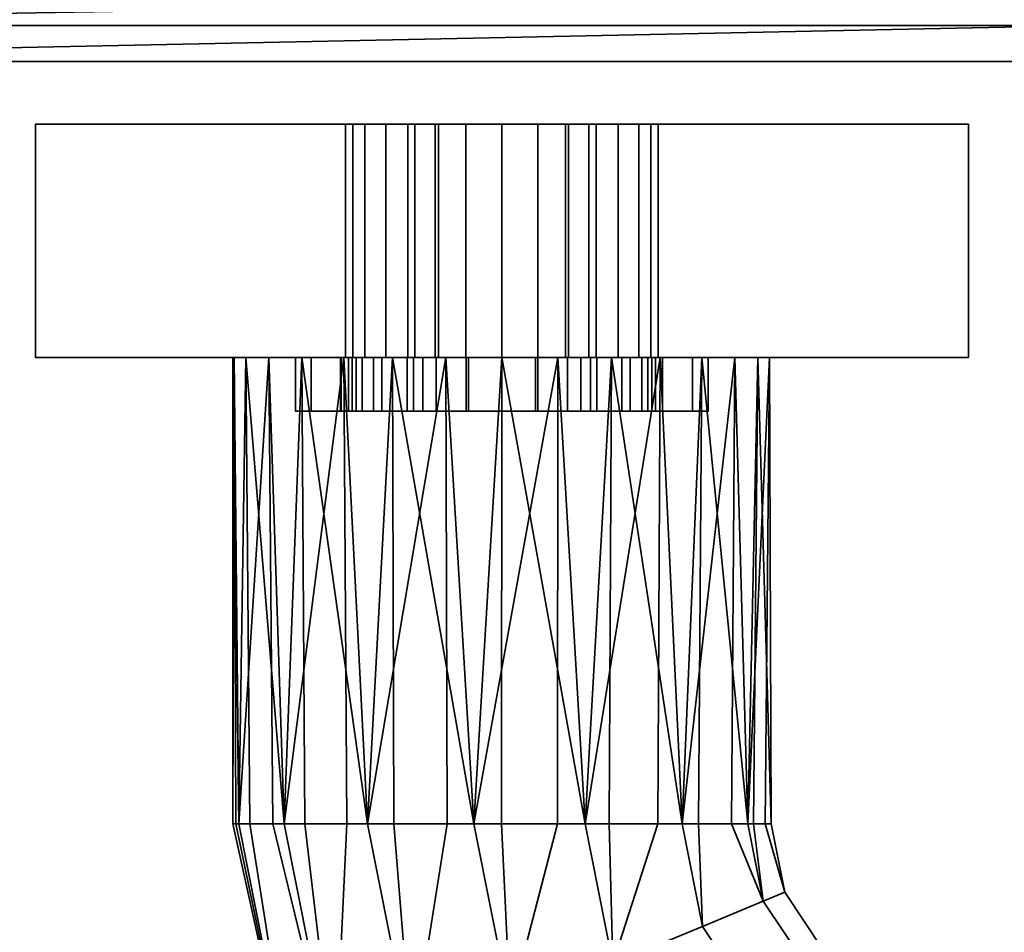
# Model space of a CAD drawing. Header units: millimetres. Extents: x -488 to 6688, y -115 to 115.
# Tile 75 of 256: x -281 to -226, y -89 to -38. Entities that reach past the tile are written whole.
import ezdxf

# ---------------------------------------------------------------- set-up
doc = ezdxf.new("R2010")
doc.units = ezdxf.units.MM
doc.layers.add('151', color=7, linetype='Continuous', true_color=0xffffff)

# ---------------------------------------------------------------- blocks, each defined once
blk = doc.blocks.new('UG_SURFACE_007')
at = {"layer": '151', "color": 35, "linetype": 'Continuous', "lineweight": 35}
for points in [[(-320.5, -38.5), (306.5, -19.9), (308.5, -19.9), (308.5, -27.5)], [(-308.5, -27.5), (306.5, -19.9), (-320.5, -38.5)], [(320.5, -38.5), (-320.5, -38.5), (308.5, -27.5)], [(-318.5, -40.5, 2030), (308.5, -27.5, 2030), (-308.5, -27.5, 2030)], [(308.5, -27.5, 2030), (-318.5, -40.5, 2030), (318.5, -40.5, 2030)], [(-318.5, -40.5, 2), (-320.5, -38.5), (320.5, -38.5), (318.5, -40.5, 2)], [(-318.5, -40.5, 2), (318.5, -40.5, 2), (318.5, -40.5, 2030), (-318.5, -40.5, 2030)]]:
    blk.add_3dface(points, dxfattribs=at)
blk = doc.blocks.new('UG_SURFACE_026')
at = {"layer": '151', "color": 252, "linetype": 'Continuous', "lineweight": 35}
for points in [[(-262.346, -57, 1013.609), (-262.346, -60, 1013.609), (-261.15, -60, 1016.597), (-261.15, -57, 1016.597)], [(-262.346, -57, 1010.391), (-262.346, -60, 1010.391), (-262.346, -60, 1013.609), (-262.346, -57, 1013.609)], [(-261.15, -57, 1007.403), (-261.15, -60, 1007.403), (-262.346, -60, 1010.391), (-262.346, -57, 1010.391)], [(-261.15, -57, 1007.403), (-262.346, -57, 1010.391), (-262.346, -57, 1013.609), (-256, -57, 1003.739)], [(-262.346, -57, 1013.609), (-261.15, -57, 1016.597), (-256, -57, 1003.739)], [(-261.15, -57, 1016.597), (-261.15, -60, 1016.597), (-258.928, -60, 1018.926), (-258.928, -57, 1018.926)], [(-258.928, -57, 1005.074), (-258.928, -60, 1005.074), (-261.15, -60, 1007.403), (-261.15, -57, 1007.403)], [(-256, -57, 1003.739), (-258.928, -57, 1005.074), (-261.15, -57, 1007.403)], [(-261.15, -57, 1016.597), (-258.928, -57, 1018.926), (-256, -57, 1020.261), (-256, -57, 1003.739)], [(-258.928, -57, 1018.926), (-258.928, -60, 1018.926), (-256, -60, 1020.261), (-256, -57, 1020.261)], [(-256, -57, 1003.739), (-256, -60, 1003.739), (-258.928, -60, 1005.074), (-258.928, -57, 1005.074)], [(-256, -57, 1020.261), (-256, -60, 1020.261), (-256, -60, 1003.739), (-256, -57, 1003.739)], [(-256, -60, 1003.739), (-262.346, -60, 1013.609), (-262.346, -60, 1010.391), (-261.15, -60, 1007.403)], [(-256, -60, 1003.739), (-261.15, -60, 1016.597), (-262.346, -60, 1013.609)], [(-256, -60, 1003.739), (-256, -60, 1020.261), (-258.928, -60, 1018.926), (-261.15, -60, 1016.597)], [(-261.15, -60, 1007.403), (-258.928, -60, 1005.074), (-256, -60, 1003.739)]]:
    blk.add_3dface(points, dxfattribs=at)
blk = doc.blocks.new('UG_SURFACE_028')
at = {"layer": '151', "color": 252, "linetype": 'Continuous', "lineweight": 35}
for points in [[(-265.5, -57, 1014.5), (-262.951, -57, 1012.941), (-263, -57, 1012)], [(-265.5, -57, 1014.5), (-264.625, -57, 1018.901), (-261.794, -57, 1016.5), (-262.951, -57, 1012.941)], [(-263, -57, 1012), (-262.56, -57, 1009.219), (-265.5, -57, 993.5), (-265.5, -57, 1014.5)], [(-264.625, -57, 989.099), (-265.5, -57, 993.5), (-260.688, -57, 1005.978), (-257.661, -57, 1003.778)], [(-262.56, -57, 1009.219), (-260.688, -57, 1005.978), (-265.5, -57, 993.5)], [(-264.625, -57, 989.099), (-264.625, -60, 989.099), (-265.5, -60, 993.5), (-265.5, -57, 993.5)], [(-265.5, -57, 993.5), (-265.5, -60, 993.5), (-265.5, -60, 1014.5), (-265.5, -57, 1014.5)], [(-265.5, -57, 1014.5), (-265.5, -60, 1014.5), (-264.625, -60, 1018.901), (-264.625, -57, 1018.901)], [(-262.132, -57, 985.368), (-264.625, -57, 989.099), (-257.661, -57, 1003.778), (-254, -57, 1003)], [(-264.625, -57, 1018.901), (-262.132, -57, 1022.632), (-259.29, -57, 1019.281), (-261.794, -57, 1016.5)], [(-262.132, -57, 985.368), (-262.132, -60, 985.368), (-264.625, -60, 989.099), (-264.625, -57, 989.099)], [(-264.625, -57, 1018.901), (-264.625, -60, 1018.901), (-262.132, -60, 1022.632), (-262.132, -57, 1022.632)], [(-263, -57, 1012), (-262.951, -57, 1012.941), (-262.951, -60, 1012.941), (-263, -60, 1012)], [(-263, -60, 1012), (-262.56, -60, 1009.219), (-262.56, -57, 1009.219), (-263, -57, 1012)], [(-261.794, -57, 1016.5), (-261.794, -60, 1016.5), (-262.951, -60, 1012.941), (-262.951, -57, 1012.941)], [(-262.56, -57, 1009.219), (-262.56, -60, 1009.219), (-260.688, -60, 1005.978), (-260.688, -57, 1005.978)], [(-254, -57, 1003), (-258.401, -57, 982.875), (-262.132, -57, 985.368)], [(-255.871, -57, 1020.803), (-259.29, -57, 1019.281), (-262.132, -57, 1022.632), (-258.401, -57, 1025.125)], [(-258.401, -57, 982.875), (-258.401, -60, 982.875), (-262.132, -60, 985.368), (-262.132, -57, 985.368)], [(-262.132, -57, 1022.632), (-262.132, -60, 1022.632), (-258.401, -60, 1025.125), (-258.401, -57, 1025.125)], [(-259.29, -57, 1019.281), (-259.29, -60, 1019.281), (-261.794, -60, 1016.5), (-261.794, -57, 1016.5)], [(-260.688, -57, 1005.978), (-260.688, -60, 1005.978), (-257.661, -60, 1003.778), (-257.661, -57, 1003.778)], [(-255.871, -57, 1020.803), (-255.871, -60, 1020.803), (-259.29, -60, 1019.281), (-259.29, -57, 1019.281)], [(-254, -57, 1003), (-254, -57, 982), (-258.401, -57, 982.875)], [(-252.129, -57, 1020.803), (-255.871, -57, 1020.803), (-258.401, -57, 1025.125), (-254, -57, 1026)], [(-254, -57, 982), (-254, -60, 982), (-258.401, -60, 982.875), (-258.401, -57, 982.875)], [(-258.401, -57, 1025.125), (-258.401, -60, 1025.125), (-254, -60, 1026), (-254, -57, 1026)], [(-257.661, -57, 1003.778), (-257.661, -60, 1003.778), (-254, -60, 1003), (-254, -57, 1003)], [(-252.129, -57, 1020.803), (-252.129, -60, 1020.803), (-255.871, -60, 1020.803), (-255.871, -57, 1020.803)], [(-254, -57, 1003), (-254, -60, 1003), (-250.339, -60, 1003.778), (-250.339, -57, 1003.778)], [(-254, -57, 1003), (-250.339, -57, 1003.778), (-243.375, -57, 989.099), (-245.868, -57, 985.368)], [(-245.868, -57, 985.368), (-249.599, -57, 982.875), (-254, -57, 1003)], [(-254, -57, 1026), (-249.599, -57, 1025.125), (-252.129, -57, 1020.803)], [(-249.599, -57, 982.875), (-254, -57, 982), (-254, -57, 1003)], [(-249.599, -57, 982.875), (-249.599, -60, 982.875), (-254, -60, 982), (-254, -57, 982)], [(-254, -57, 1026), (-254, -60, 1026), (-249.599, -60, 1025.125), (-249.599, -57, 1025.125)], [(-248.71, -57, 1019.281), (-248.71, -60, 1019.281), (-252.129, -60, 1020.803), (-252.129, -57, 1020.803)], [(-248.71, -57, 1019.281), (-252.129, -57, 1020.803), (-249.599, -57, 1025.125), (-245.868, -57, 1022.632)], [(-250.339, -57, 1003.778), (-250.339, -60, 1003.778), (-247.312, -60, 1005.978), (-247.312, -57, 1005.978)], [(-242.5, -57, 993.5), (-243.375, -57, 989.099), (-250.339, -57, 1003.778), (-247.312, -57, 1005.978)], [(-245.868, -57, 985.368), (-245.868, -60, 985.368), (-249.599, -60, 982.875), (-249.599, -57, 982.875)], [(-249.599, -57, 1025.125), (-249.599, -60, 1025.125), (-245.868, -60, 1022.632), (-245.868, -57, 1022.632)], [(-246.206, -57, 1016.5), (-246.206, -60, 1016.5), (-248.71, -60, 1019.281), (-248.71, -57, 1019.281)], [(-246.206, -57, 1016.5), (-248.71, -57, 1019.281), (-245.868, -57, 1022.632), (-243.375, -57, 1018.901)], [(-247.312, -57, 1005.978), (-247.312, -60, 1005.978), (-245.44, -60, 1009.219), (-245.44, -57, 1009.219)], [(-247.312, -57, 1005.978), (-245.44, -57, 1009.219), (-242.5, -57, 993.5)], [(-245.049, -57, 1012.941), (-245.049, -60, 1012.941), (-246.206, -60, 1016.5), (-246.206, -57, 1016.5)], [(-243.375, -57, 1018.901), (-242.5, -57, 1014.5), (-245.049, -57, 1012.941), (-246.206, -57, 1016.5)], [(-243.375, -57, 989.099), (-243.375, -60, 989.099), (-245.868, -60, 985.368), (-245.868, -57, 985.368)], [(-245.868, -57, 1022.632), (-245.868, -60, 1022.632), (-243.375, -60, 1018.901), (-243.375, -57, 1018.901)], [(-245.44, -57, 1009.219), (-245.44, -60, 1009.219), (-245.049, -60, 1012.941), (-245.049, -57, 1012.941)], [(-242.5, -57, 1014.5), (-242.5, -57, 993.5), (-245.44, -57, 1009.219), (-245.049, -57, 1012.941)], [(-242.5, -57, 993.5), (-242.5, -60, 993.5), (-243.375, -60, 989.099), (-243.375, -57, 989.099)], [(-243.375, -57, 1018.901), (-243.375, -60, 1018.901), (-242.5, -60, 1014.5), (-242.5, -57, 1014.5)], [(-242.5, -57, 1014.5), (-242.5, -60, 1014.5), (-242.5, -60, 993.5), (-242.5, -57, 993.5)], [(-265.5, -60, 1014.5), (-265.5, -60, 993.5), (-262.56, -60, 1009.219), (-263, -60, 1012)], [(-263, -60, 1012), (-262.951, -60, 1012.941), (-265.5, -60, 1014.5)], [(-265.5, -60, 993.5), (-260.688, -60, 1005.978), (-262.56, -60, 1009.219)], [(-262.951, -60, 1012.941), (-261.794, -60, 1016.5), (-264.625, -60, 1018.901), (-265.5, -60, 1014.5)], [(-257.661, -60, 1003.778), (-260.688, -60, 1005.978), (-265.5, -60, 993.5), (-264.625, -60, 989.099)], [(-261.794, -60, 1016.5), (-259.29, -60, 1019.281), (-262.132, -60, 1022.632), (-264.625, -60, 1018.901)], [(-254, -60, 1003), (-257.661, -60, 1003.778), (-264.625, -60, 989.099), (-262.132, -60, 985.368)], [(-258.401, -60, 1025.125), (-262.132, -60, 1022.632), (-259.29, -60, 1019.281), (-255.871, -60, 1020.803)], [(-262.132, -60, 985.368), (-258.401, -60, 982.875), (-254, -60, 982), (-254, -60, 1003)], [(-254, -60, 1026), (-258.401, -60, 1025.125), (-255.871, -60, 1020.803)], [(-255.871, -60, 1020.803), (-252.129, -60, 1020.803), (-249.599, -60, 1025.125), (-254, -60, 1026)], [(-254, -60, 1003), (-249.599, -60, 982.875), (-245.868, -60, 985.368)], [(-254, -60, 1003), (-254, -60, 982), (-249.599, -60, 982.875)], [(-245.868, -60, 985.368), (-243.375, -60, 989.099), (-250.339, -60, 1003.778), (-254, -60, 1003)], [(-252.129, -60, 1020.803), (-248.71, -60, 1019.281), (-245.868, -60, 1022.632), (-249.599, -60, 1025.125)], [(-247.312, -60, 1005.978), (-250.339, -60, 1003.778), (-243.375, -60, 989.099), (-242.5, -60, 993.5)], [(-243.375, -60, 1018.901), (-245.868, -60, 1022.632), (-248.71, -60, 1019.281), (-246.206, -60, 1016.5)], [(-242.5, -60, 993.5), (-245.44, -60, 1009.219), (-247.312, -60, 1005.978)], [(-246.206, -60, 1016.5), (-245.049, -60, 1012.941), (-242.5, -60, 1014.5), (-243.375, -60, 1018.901)], [(-242.5, -60, 993.5), (-242.5, -60, 1014.5), (-245.049, -60, 1012.941), (-245.44, -60, 1009.219)]]:
    blk.add_3dface(points, dxfattribs=at)
blk = doc.blocks.new('UG_SURFACE_030')
at = {"layer": '151', "color": 252, "linetype": 'Continuous', "lineweight": 35}
for points in [[(-252, -57, 1003.739), (-252, -60, 1003.739), (-252, -60, 1020.261), (-252, -57, 1020.261)], [(-249.072, -57, 1005.074), (-249.072, -60, 1005.074), (-252, -60, 1003.739), (-252, -57, 1003.739)], [(-252, -57, 1020.261), (-252, -60, 1020.261), (-249.072, -60, 1018.926), (-249.072, -57, 1018.926)], [(-252, -57, 1003.739), (-249.072, -57, 1018.926), (-246.85, -57, 1016.597), (-245.654, -57, 1013.609)], [(-252, -57, 1003.739), (-252, -57, 1020.261), (-249.072, -57, 1018.926)], [(-246.85, -57, 1007.403), (-249.072, -57, 1005.074), (-252, -57, 1003.739), (-245.654, -57, 1013.609)], [(-246.85, -57, 1007.403), (-246.85, -60, 1007.403), (-249.072, -60, 1005.074), (-249.072, -57, 1005.074)], [(-249.072, -57, 1018.926), (-249.072, -60, 1018.926), (-246.85, -60, 1016.597), (-246.85, -57, 1016.597)], [(-245.654, -57, 1010.391), (-245.654, -60, 1010.391), (-246.85, -60, 1007.403), (-246.85, -57, 1007.403)], [(-246.85, -57, 1016.597), (-246.85, -60, 1016.597), (-245.654, -60, 1013.609), (-245.654, -57, 1013.609)], [(-245.654, -57, 1013.609), (-245.654, -57, 1010.391), (-246.85, -57, 1007.403)], [(-245.654, -57, 1013.609), (-245.654, -60, 1013.609), (-245.654, -60, 1010.391), (-245.654, -57, 1010.391)], [(-245.654, -60, 1013.609), (-252, -60, 1003.739), (-249.072, -60, 1005.074), (-246.85, -60, 1007.403)], [(-245.654, -60, 1013.609), (-246.85, -60, 1016.597), (-249.072, -60, 1018.926), (-252, -60, 1003.739)], [(-249.072, -60, 1018.926), (-252, -60, 1020.261), (-252, -60, 1003.739)], [(-246.85, -60, 1007.403), (-245.654, -60, 1010.391), (-245.654, -60, 1013.609)]]:
    blk.add_3dface(points, dxfattribs=at)
blk = doc.blocks.new('UG_SURFACE_032')
at = {"layer": '151', "color": 254, "linetype": 'Continuous', "lineweight": 35}
for points in [[(-254, -44, 948), (-280, -44, 951.5), (-256.009, -44, 987.65), (-254, -44, 987.25)], [(-280, -44, 951.5), (-258.85, -44, 990.491), (-257.712, -44, 988.788)], [(-280, -44, 951.5), (-261.632, -44, 1007.721), (-259.25, -44, 1005), (-259.25, -44, 992.5)], [(-259.25, -44, 992.5), (-258.85, -44, 990.491), (-280, -44, 951.5)], [(-257.712, -44, 988.788), (-256.009, -44, 987.65), (-280, -44, 951.5)], [(-280, -44, 1186.5), (-260.473, -44, 1017.888), (-262.301, -44, 1014.767)], [(-262.301, -44, 1014.767), (-262.711, -44, 1011.173), (-280, -44, 951.5), (-280, -44, 1186.5)], [(-262.711, -44, 1011.173), (-261.632, -44, 1007.721), (-280, -44, 951.5)], [(-280, -44, 1186.5), (-254, -44, 1190), (-254, -44, 1020.75), (-257.539, -44, 1020.002)], [(-257.539, -44, 1020.002), (-260.473, -44, 1017.888), (-280, -44, 1186.5)], [(-254, -44, 948), (-254, -57, 948), (-280, -57, 951.5), (-280, -44, 951.5)], [(-280, -44, 951.5), (-280, -57, 951.5), (-280, -57, 1186.5), (-280, -44, 1186.5)], [(-280, -44, 1186.5), (-280, -57, 1186.5), (-254, -57, 1190), (-254, -44, 1190)], [(-262.711, -44, 1011.173), (-262.711, -57, 1011.173), (-261.632, -57, 1007.721), (-261.632, -44, 1007.721)], [(-262.301, -44, 1014.767), (-262.301, -57, 1014.767), (-262.711, -57, 1011.173), (-262.711, -44, 1011.173)], [(-260.473, -44, 1017.888), (-260.473, -57, 1017.888), (-262.301, -57, 1014.767), (-262.301, -44, 1014.767)], [(-261.632, -44, 1007.721), (-261.632, -57, 1007.721), (-259.25, -57, 1005), (-259.25, -44, 1005)], [(-257.539, -44, 1020.002), (-257.539, -57, 1020.002), (-260.473, -57, 1017.888), (-260.473, -44, 1017.888)], [(-259.25, -44, 1005), (-259.25, -57, 1005), (-259.25, -57, 992.5), (-259.25, -44, 992.5)], [(-259.25, -44, 992.5), (-259.25, -57, 992.5), (-258.85, -57, 990.491), (-258.85, -44, 990.491)], [(-258.85, -44, 990.491), (-258.85, -57, 990.491), (-257.712, -57, 988.788), (-257.712, -44, 988.788)], [(-257.712, -44, 988.788), (-257.712, -57, 988.788), (-256.009, -57, 987.65), (-256.009, -44, 987.65)], [(-254, -44, 1020.75), (-254, -57, 1020.75), (-257.539, -57, 1020.002), (-257.539, -44, 1020.002)], [(-256.009, -44, 987.65), (-256.009, -57, 987.65), (-254, -57, 987.25), (-254, -44, 987.25)], [(-254, -44, 987.25), (-251.991, -44, 987.65), (-228, -44, 951.5), (-254, -44, 948)], [(-250.461, -44, 1020.002), (-254, -44, 1020.75), (-254, -44, 1190), (-228, -44, 1186.5)], [(-250.461, -44, 1020.002), (-250.461, -57, 1020.002), (-254, -57, 1020.75), (-254, -44, 1020.75)], [(-228, -44, 951.5), (-228, -57, 951.5), (-254, -57, 948), (-254, -44, 948)], [(-254, -44, 987.25), (-254, -57, 987.25), (-251.991, -57, 987.65), (-251.991, -44, 987.65)], [(-254, -44, 1190), (-254, -57, 1190), (-228, -57, 1186.5), (-228, -44, 1186.5)], [(-228, -44, 951.5), (-251.991, -44, 987.65), (-250.288, -44, 988.788)], [(-251.991, -44, 987.65), (-251.991, -57, 987.65), (-250.288, -57, 988.788), (-250.288, -44, 988.788)], [(-228, -44, 1186.5), (-247.527, -44, 1017.888), (-250.461, -44, 1020.002)], [(-247.527, -44, 1017.888), (-247.527, -57, 1017.888), (-250.461, -57, 1020.002), (-250.461, -44, 1020.002)], [(-228, -44, 951.5), (-250.288, -44, 988.788), (-249.15, -44, 990.491)], [(-250.288, -44, 988.788), (-250.288, -57, 988.788), (-249.15, -57, 990.491), (-249.15, -44, 990.491)], [(-228, -44, 951.5), (-249.15, -44, 990.491), (-248.75, -44, 992.5)], [(-249.15, -44, 990.491), (-249.15, -57, 990.491), (-248.75, -57, 992.5), (-248.75, -44, 992.5)], [(-248.75, -44, 992.5), (-248.75, -57, 992.5), (-248.75, -57, 1005), (-248.75, -44, 1005)], [(-248.75, -44, 992.5), (-248.75, -44, 1005), (-246.368, -44, 1007.721), (-228, -44, 951.5)], [(-248.75, -44, 1005), (-248.75, -57, 1005), (-246.368, -57, 1007.721), (-246.368, -44, 1007.721)], [(-245.699, -44, 1014.767), (-247.527, -44, 1017.888), (-228, -44, 1186.5)], [(-245.699, -44, 1014.767), (-245.699, -57, 1014.767), (-247.527, -57, 1017.888), (-247.527, -44, 1017.888)], [(-228, -44, 951.5), (-246.368, -44, 1007.721), (-245.289, -44, 1011.173)], [(-246.368, -44, 1007.721), (-246.368, -57, 1007.721), (-245.289, -57, 1011.173), (-245.289, -44, 1011.173)], [(-245.289, -44, 1011.173), (-245.699, -44, 1014.767), (-228, -44, 1186.5), (-228, -44, 951.5)], [(-245.289, -44, 1011.173), (-245.289, -57, 1011.173), (-245.699, -57, 1014.767), (-245.699, -44, 1014.767)], [(-228, -44, 1186.5), (-228, -57, 1186.5), (-228, -57, 951.5), (-228, -44, 951.5)], [(-280, -57, 951.5), (-258.85, -57, 990.491), (-259.25, -57, 992.5)], [(-280, -57, 951.5), (-257.712, -57, 988.788), (-258.85, -57, 990.491)], [(-280, -57, 951.5), (-256.009, -57, 987.65), (-257.712, -57, 988.788)], [(-280, -57, 951.5), (-254, -57, 948), (-254, -57, 987.25), (-256.009, -57, 987.65)], [(-280, -57, 951.5), (-268.266, -57, 1099.365), (-269, -57, 1104)], [(-280, -57, 951.5), (-262.711, -57, 1011.173), (-262.301, -57, 1014.767)], [(-259.25, -57, 992.5), (-259.25, -57, 1005), (-261.632, -57, 1007.721), (-280, -57, 951.5)], [(-269, -57, 1104), (-268.918, -57, 1105.568), (-280, -57, 1186.5), (-280, -57, 951.5)], [(-261.632, -57, 1007.721), (-262.711, -57, 1011.173), (-280, -57, 951.5)], [(-280, -57, 951.5), (-265.147, -57, 1093.963), (-268.266, -57, 1099.365)], [(-262.301, -57, 1014.767), (-254, -57, 1089), (-260.101, -57, 1090.297), (-280, -57, 951.5)], [(-280, -57, 1186.5), (-266.99, -57, 1111.5), (-262.817, -57, 1116.135)], [(-260.101, -57, 1090.297), (-265.147, -57, 1093.963), (-280, -57, 951.5)], [(-254, -57, 1190), (-280, -57, 1186.5), (-257.119, -57, 1118.672)], [(-268.918, -57, 1105.568), (-266.99, -57, 1111.5), (-280, -57, 1186.5)], [(-262.817, -57, 1116.135), (-257.119, -57, 1118.672), (-280, -57, 1186.5)], [(-269, -57, 1104), (-268.266, -57, 1099.365), (-268.672, -83, 1100.881)], [(-268.918, -57, 1105.568), (-269, -57, 1104), (-269, -83, 1104)], [(-269, -83, 1104), (-268.836, -83, 1105.559), (-268.918, -57, 1105.568)], [(-268.672, -83, 1100.881), (-269, -83, 1104), (-269, -57, 1104)], [(-266.99, -57, 1111.5), (-268.918, -57, 1105.568), (-268.672, -83, 1107.119)], [(-268.918, -57, 1105.568), (-268.836, -83, 1105.559), (-268.672, -83, 1107.119)], [(-268.266, -57, 1099.365), (-268.041, -83, 1099.465), (-268.672, -83, 1100.881)], [(-268.672, -83, 1107.119), (-266.766, -83, 1111.4), (-266.99, -57, 1111.5)], [(-268.266, -57, 1099.365), (-265.147, -57, 1093.963), (-266.135, -83, 1095.183)], [(-266.135, -83, 1095.183), (-268.041, -83, 1099.465), (-268.266, -57, 1099.365)], [(-262.817, -57, 1116.135), (-266.99, -57, 1111.5), (-266.135, -83, 1112.817)], [(-266.99, -57, 1111.5), (-266.766, -83, 1111.4), (-266.135, -83, 1112.817)], [(-265.147, -57, 1093.963), (-264.983, -83, 1094.146), (-266.135, -83, 1095.183)], [(-266.135, -83, 1112.817), (-262.652, -83, 1115.953), (-262.817, -57, 1116.135)], [(-265.147, -57, 1093.963), (-260.101, -57, 1090.297), (-261.5, -83, 1091.01)], [(-261.5, -83, 1091.01), (-264.983, -83, 1094.146), (-265.147, -57, 1093.963)], [(-257.119, -57, 1118.672), (-262.817, -57, 1116.135), (-261.5, -83, 1116.99)], [(-262.817, -57, 1116.135), (-262.652, -83, 1115.953), (-261.5, -83, 1116.99)], [(-254, -57, 1089), (-262.301, -57, 1014.767), (-260.473, -57, 1017.888)], [(-260.101, -57, 1090.297), (-260.025, -83, 1090.53), (-261.5, -83, 1091.01)], [(-261.5, -83, 1116.99), (-257.043, -83, 1118.439), (-257.119, -57, 1118.672)], [(-254, -57, 1089), (-260.473, -57, 1017.888), (-257.539, -57, 1020.002)], [(-260.101, -57, 1090.297), (-254, -57, 1089), (-255.568, -83, 1089.082)], [(-255.568, -83, 1089.082), (-260.025, -83, 1090.53), (-260.101, -57, 1090.297)], [(-257.539, -57, 1020.002), (-254, -57, 1020.75), (-254, -57, 1089)], [(-250.881, -57, 1118.672), (-257.119, -57, 1118.672), (-255.568, -83, 1118.918)], [(-257.119, -57, 1118.672), (-257.043, -83, 1118.439), (-255.568, -83, 1118.918)], [(-257.119, -57, 1118.672), (-250.881, -57, 1118.672), (-228, -57, 1186.5), (-254, -57, 1190)], [(-254, -57, 1089), (-254.026, -83, 1089.244), (-255.568, -83, 1089.082)], [(-255.568, -83, 1118.918), (-250.907, -83, 1118.428), (-250.881, -57, 1118.672)], [(-249.365, -83, 1089.734), (-254.026, -83, 1089.244), (-254, -57, 1089)], [(-254, -57, 1089), (-247.899, -57, 1090.297), (-249.365, -83, 1089.734)], [(-247.899, -57, 1090.297), (-254, -57, 1089), (-254, -57, 1020.75), (-250.461, -57, 1020.002)], [(-251.991, -57, 987.65), (-254, -57, 987.25), (-254, -57, 948), (-228, -57, 951.5)], [(-250.288, -57, 988.788), (-251.991, -57, 987.65), (-228, -57, 951.5)], [(-250.881, -57, 1118.672), (-250.907, -83, 1118.428), (-249.365, -83, 1118.266)], [(-245.183, -57, 1116.135), (-250.881, -57, 1118.672), (-249.365, -83, 1118.266)], [(-228, -57, 1186.5), (-250.881, -57, 1118.672), (-245.183, -57, 1116.135)], [(-250.461, -57, 1020.002), (-247.527, -57, 1017.888), (-247.899, -57, 1090.297)], [(-249.15, -57, 990.491), (-250.288, -57, 988.788), (-228, -57, 951.5)], [(-247.899, -57, 1090.297), (-248.022, -83, 1090.51), (-249.365, -83, 1089.734)], [(-249.365, -83, 1118.266), (-245.306, -83, 1115.923), (-245.183, -57, 1116.135)], [(-248.75, -57, 992.5), (-249.15, -57, 990.491), (-228, -57, 951.5)], [(-228, -57, 951.5), (-246.368, -57, 1007.721), (-248.75, -57, 1005), (-248.75, -57, 992.5)], [(-243.963, -83, 1092.853), (-248.022, -83, 1090.51), (-247.899, -57, 1090.297)], [(-247.899, -57, 1090.297), (-242.853, -57, 1093.963), (-243.963, -83, 1092.853)], [(-228, -57, 951.5), (-247.899, -57, 1090.297), (-245.699, -57, 1014.767), (-245.289, -57, 1011.173)], [(-247.899, -57, 1090.297), (-247.527, -57, 1017.888), (-245.699, -57, 1014.767)], [(-228, -57, 951.5), (-242.853, -57, 1093.963), (-247.899, -57, 1090.297)], [(-245.289, -57, 1011.173), (-246.368, -57, 1007.721), (-228, -57, 951.5)], [(-245.183, -57, 1116.135), (-245.306, -83, 1115.923), (-243.963, -83, 1115.147)], [(-241.01, -57, 1111.5), (-245.183, -57, 1116.135), (-243.963, -83, 1115.147)], [(-245.183, -57, 1116.135), (-241.01, -57, 1111.5), (-228, -57, 1186.5)], [(-242.853, -57, 1093.963), (-243.052, -83, 1094.107), (-243.963, -83, 1092.853)], [(-243.963, -83, 1115.147), (-241.208, -83, 1111.356), (-241.01, -57, 1111.5)], [(-240.297, -83, 1097.899), (-243.052, -83, 1094.107), (-242.853, -57, 1093.963)], [(-242.853, -57, 1093.963), (-239.734, -57, 1099.365), (-240.297, -83, 1097.899)], [(-239.734, -57, 1099.365), (-242.853, -57, 1093.963), (-228, -57, 951.5)], [(-241.01, -57, 1111.5), (-241.208, -83, 1111.356), (-240.297, -83, 1110.101)], [(-239.082, -57, 1105.568), (-241.01, -57, 1111.5), (-240.297, -83, 1110.101)], [(-241.01, -57, 1111.5), (-239.082, -57, 1105.568), (-228, -57, 1186.5)], [(-239.734, -57, 1099.365), (-239.974, -83, 1099.416), (-240.297, -83, 1097.899)], [(-240.297, -83, 1110.101), (-239.322, -83, 1105.517), (-239.082, -57, 1105.568)], [(-239, -83, 1104), (-239.974, -83, 1099.416), (-239.734, -57, 1099.365)], [(-239.734, -57, 1099.365), (-239.082, -57, 1105.568), (-239, -83, 1104)], [(-228, -57, 951.5), (-228, -57, 1186.5), (-239.082, -57, 1105.568), (-239.734, -57, 1099.365)], [(-239.082, -57, 1105.568), (-239.322, -83, 1105.517), (-239, -83, 1104)], [(-265.652, -98.182, 1100.881), (-265.652, -98.182, 1107.119), (-269, -83, 1104)], [(-265.652, -98.182, 1107.119), (-268.836, -83, 1105.559), (-269, -83, 1104)], [(-269, -83, 1104), (-268.672, -83, 1100.881), (-265.652, -98.182, 1100.881)], [(-265.652, -98.182, 1107.119), (-268.672, -83, 1107.119), (-268.836, -83, 1105.559)], [(-265.652, -98.182, 1100.881), (-268.672, -83, 1100.881), (-268.041, -83, 1099.465)], [(-266.766, -83, 1111.4), (-268.672, -83, 1107.119), (-265.652, -98.182, 1107.119), (-263.308, -97.211, 1112.817)], [(-268.041, -83, 1099.465), (-266.135, -83, 1095.183), (-263.308, -97.211, 1095.183), (-265.652, -98.182, 1100.881)], [(-263.308, -97.211, 1112.817), (-266.135, -83, 1112.817), (-266.766, -83, 1111.4)], [(-263.308, -97.211, 1095.183), (-266.135, -83, 1095.183), (-264.983, -83, 1094.146)], [(-262.652, -83, 1115.953), (-266.135, -83, 1112.817), (-263.308, -97.211, 1112.817)], [(-264.983, -83, 1094.146), (-261.5, -83, 1091.01), (-259.026, -95.437, 1091.01), (-263.308, -97.211, 1095.183)], [(-263.308, -97.211, 1112.817), (-259.026, -95.437, 1116.99), (-261.5, -83, 1116.99), (-262.652, -83, 1115.953)], [(-259.026, -95.437, 1091.01), (-261.5, -83, 1091.01), (-260.025, -83, 1090.53)], [(-257.043, -83, 1118.439), (-261.5, -83, 1116.99), (-259.026, -95.437, 1116.99)], [(-260.025, -83, 1090.53), (-255.568, -83, 1089.082), (-253.546, -93.167, 1089.082), (-259.026, -95.437, 1091.01)], [(-259.026, -95.437, 1116.99), (-253.546, -93.167, 1118.918), (-255.568, -83, 1118.918), (-257.043, -83, 1118.439)], [(-253.546, -93.167, 1089.082), (-255.568, -83, 1089.082), (-254.026, -83, 1089.244)], [(-250.907, -83, 1118.428), (-255.568, -83, 1118.918), (-253.546, -93.167, 1118.918)], [(-254.026, -83, 1089.244), (-249.365, -83, 1089.734), (-247.815, -90.793, 1089.734), (-253.546, -93.167, 1089.082)], [(-253.546, -93.167, 1118.918), (-247.815, -90.793, 1118.266), (-249.365, -83, 1118.266), (-250.907, -83, 1118.428)], [(-247.815, -90.793, 1089.734), (-249.365, -83, 1089.734), (-248.022, -83, 1090.51)], [(-245.306, -83, 1115.923), (-249.365, -83, 1118.266), (-247.815, -90.793, 1118.266)], [(-248.022, -83, 1090.51), (-243.963, -83, 1092.853), (-242.824, -88.726, 1092.853), (-247.815, -90.793, 1089.734)], [(-247.815, -90.793, 1118.266), (-242.824, -88.726, 1115.147), (-243.963, -83, 1115.147), (-245.306, -83, 1115.923)], [(-242.824, -88.726, 1092.853), (-243.963, -83, 1092.853), (-243.052, -83, 1094.107)], [(-241.208, -83, 1111.356), (-243.963, -83, 1115.147), (-242.824, -88.726, 1115.147), (-239.437, -87.323, 1110.101)], [(-243.052, -83, 1094.107), (-240.297, -83, 1097.899), (-239.437, -87.323, 1097.899), (-242.824, -88.726, 1092.853)], [(-239.437, -87.323, 1110.101), (-240.297, -83, 1110.101), (-241.208, -83, 1111.356)], [(-239.437, -87.323, 1097.899), (-240.297, -83, 1097.899), (-239.974, -83, 1099.416)], [(-239.322, -83, 1105.517), (-240.297, -83, 1110.101), (-239.437, -87.323, 1110.101), (-238.239, -86.827, 1104)], [(-239.974, -83, 1099.416), (-239, -83, 1104), (-238.239, -86.827, 1104), (-239.437, -87.323, 1097.899)], [(-238.239, -86.827, 1104), (-239, -83, 1104), (-239.322, -83, 1105.517)], [(-238.239, -86.827, 1104), (-236.071, -90.071, 1104), (-236.988, -90.988, 1097.899), (-239.437, -87.323, 1097.899)], [(-239.437, -87.323, 1110.101), (-236.988, -90.988, 1110.101), (-236.071, -90.071, 1104), (-238.239, -86.827, 1104)], [(-239.437, -87.323, 1097.899), (-236.988, -90.988, 1097.899), (-239.58, -93.58, 1092.853), (-242.824, -88.726, 1092.853)], [(-242.824, -88.726, 1115.147), (-239.58, -93.58, 1115.147), (-236.988, -90.988, 1110.101), (-239.437, -87.323, 1110.101)], [(-242.824, -88.726, 1092.853), (-239.58, -93.58, 1092.853), (-243.4, -97.4, 1089.734), (-247.815, -90.793, 1089.734)], [(-247.815, -90.793, 1118.266), (-243.4, -97.4, 1118.266), (-239.58, -93.58, 1115.147), (-242.824, -88.726, 1115.147)]]:
    blk.add_3dface(points, dxfattribs=at)

msp = doc.modelspace()

# ---------------------------------------------------------------- linework, layer by layer
at = {"layer": '151', "color": 251, "linetype": 'Continuous', "lineweight": -3, "true_color": 0x636466}
for p, q in [((-320.5, -38.5), (320.5, -38.5)), ((-318.5, -40.5, 2030), (318.5, -40.5, 2030)), ((318.5, -40.5, 2), (-318.5, -40.5, 2)), ((-280, -44, 1186.5), (-280, -44, 951.5)), ((-280, -44, 1186.5), (-280, -57, 1186.5)), ((-280, -44, 951.5), (-280, -57, 951.5)), ((-259.25, -57, 992.5), (-259.25, -44, 992.5)), ((-259.25, -57, 1005), (-259.25, -44, 1005)), ((-259.25, -44, 1005), (-259.25, -44, 992.5)), ((-248.75, -57, 992.5), (-248.75, -44, 992.5)), ((-248.75, -44, 992.5), (-248.75, -44, 1005)), ((-248.75, -57, 1005), (-248.75, -44, 1005)), ((-228, -44, 951.5), (-228, -44, 1186.5)), ((-228, -44, 951.5), (-228, -57, 951.5)), ((-228, -44, 1186.5), (-228, -57, 1186.5)), ((-280, -57, 1186.5), (-280, -57, 951.5)), ((-265.5, -60, 1014.5), (-265.5, -57, 1014.5)), ((-265.5, -60, 993.5), (-265.5, -57, 993.5)), ((-265.5, -57, 993.5), (-265.5, -57, 1014.5)), ((-259.25, -57, 1005), (-259.25, -57, 992.5)), ((-256, -57, 1020.261), (-256, -60, 1020.261)), ((-256, -57, 1020.261), (-256, -57, 1003.739)), ((-256, -60, 1003.739), (-256, -57, 1003.739)), ((-252, -57, 1020.261), (-252, -60, 1020.261)), ((-252, -57, 1003.739), (-252, -57, 1020.261)), ((-252, -60, 1003.739), (-252, -57, 1003.739)), ((-248.75, -57, 992.5), (-248.75, -57, 1005)), ((-242.5, -60, 993.5), (-242.5, -57, 993.5)), ((-242.5, -60, 1014.5), (-242.5, -57, 1014.5)), ((-242.5, -57, 1014.5), (-242.5, -57, 993.5)), ((-228, -57, 951.5), (-228, -57, 1186.5)), ((-265.5, -60, 993.5), (-265.5, -60, 1014.5)), ((-256, -60, 1020.261), (-256, -60, 1003.739)), ((-252, -60, 1003.739), (-252, -60, 1020.261)), ((-242.5, -60, 1014.5), (-242.5, -60, 993.5))]:
    msp.add_line(p, q, dxfattribs=at)
at = {"layer": '151', "color": 251, "linetype": 'Continuous', "lineweight": -3, "true_color": 0x636466, "extrusion": (0, 1, 0)}
msp.add_circle((254, 1104, -57), 15, dxfattribs=at)
at = {"layer": '151', "color": 251, "linetype": 'Continuous', "lineweight": -3, "true_color": 0x636466, "extrusion": (0, -1, 0)}
for centre, radius in [((-254, 1012, 57), 9), ((-254, 1012, 60), 9), ((-254, 1104, 83), 15)]:
    msp.add_circle(centre, radius, dxfattribs=at)
for centre, radius, start, end in [((-254, 1046.321, 44), 98.321, 254.66639, 285.33361), ((-254, 1091.679, 44), 98.321, 74.66639, 105.33361), ((-254, 1012, 44), 8.75, 306.8699, 233.1301), ((-254, 992.5, 44), 5.25, 180, 0), ((-254, 992.5, 44), 5.25, 180, 0), ((-254, 1091.679, 57), 98.321, 74.66639, 105.33361), ((-254, 1046.321, 57), 98.321, 254.66639, 285.33361), ((-254, 1012, 57), 8.75, 306.8699, 233.1301), ((-254, 992.5, 57), 5.25, 180, 0)]:
    msp.add_arc(centre, radius, start, end, dxfattribs=at)
at = {"layer": '151', "color": 251, "linetype": 'Continuous', "lineweight": -3, "true_color": 0x636466, "extrusion": (0, 1, 0)}
for centre, radius, start, end in [((254, 993.5, -57), 11.5, 180, 0), ((254, 1014.5, -57), 11.5, 360, 180), ((254, 1012, -57), 8.5, 283.609, 76.391), ((254, 1012, -57), 8.5, 103.609, 256.391), ((254, 1014.5, -60), 11.5, 360, 180), ((254, 993.5, -60), 11.5, 180, 0), ((254, 1012, -60), 8.5, 283.609, 76.391), ((254, 1012, -60), 8.5, 103.609, 256.391)]:
    msp.add_arc(centre, radius, start, end, dxfattribs=at)

# ---------------------------------------------------------------- block references
at = {"layer": '151', "color": 251, "linetype": 'Continuous', "lineweight": -3, "true_color": 0x636466}
for name in ['UG_SURFACE_007', 'UG_SURFACE_032', 'UG_SURFACE_028', 'UG_SURFACE_026', 'UG_SURFACE_030']:
    msp.add_blockref(name, (0, 0), dxfattribs=at)

doc.saveas('drawing.dxf')
